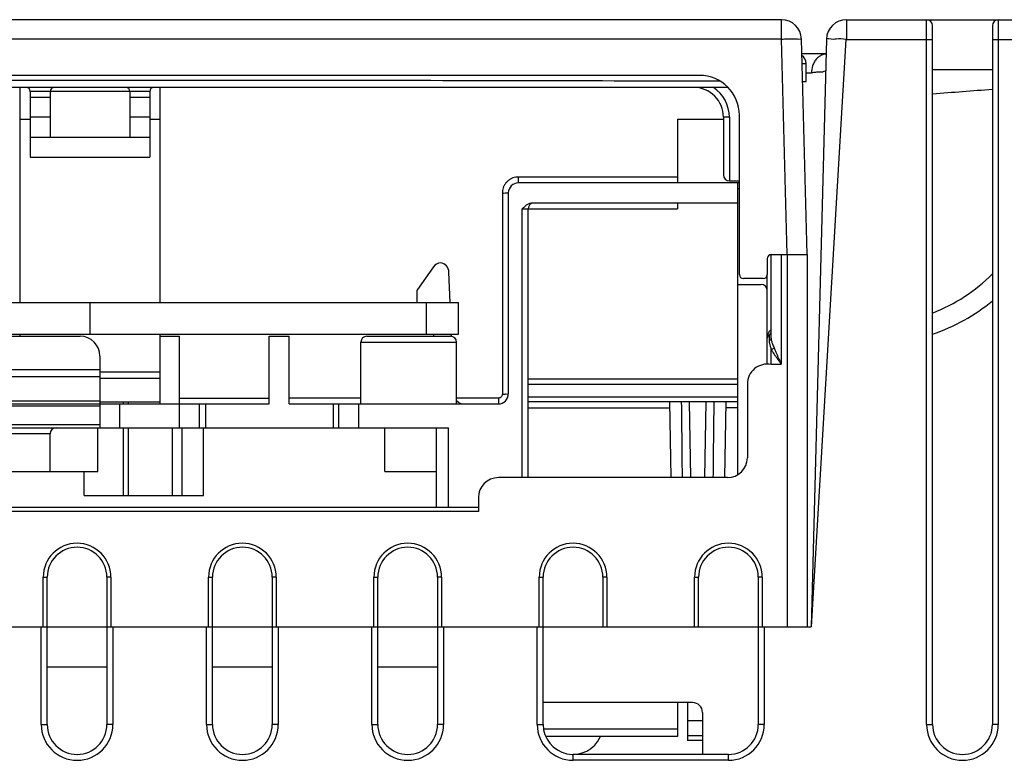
# Model space of a CAD drawing. Header units: millimetres. Extents: x 0 to 546, y 0 to 772.
# Tile 10 of 24: x 121 to 171, y 358 to 396. Entities that reach past the tile are written whole.
import ezdxf

# ---------------------------------------------------------------- set-up
doc = ezdxf.new("R2010")
doc.units = ezdxf.units.MM

# ---------------------------------------------------------------- blocks, each defined once
blk = doc.blocks.new('VFD_E_KEYPAD_COVER_BOTTO57')
at = {"color": 7, "linetype": 'Continuous'}
for p, q in [((859.3, -253.515), (859.501, -253.515)), ((859.501, -254.415), (859.501, -253.515)), ((859.323, -254.415), (859.501, -254.415)), ((827.051, -269.02), (824.051, -269.02))]:
    blk.add_line(p, q, dxfattribs=at)
blk.add_arc((859.001, -253.515), 0.5, 0, 54.8026, dxfattribs=at)
blk = doc.blocks.new('VFD_E3_BODY_BOTTOM_24_BL49')
at = {"color": 7, "linetype": 'Continuous'}
for p, q in [((861.524, -251.315), (861.524, -252.315)), ((861.524, -251.315), (916.551, -251.315)), ((865.551, -286.715), (865.551, -251.315)), ((869.151, -251.315), (869.151, -286.715)), ((865.851, -286.715), (865.851, -251.615)), ((868.851, -251.615), (868.851, -286.715)), ((860.524, -252.289), (859.751, -281.815)), ((861.492, -252.315), (859.751, -281.815)), ((861.492, -252.315), (865.851, -252.315)), ((868.851, -252.315), (874.251, -252.315)), ((860.505, -253.037), (859.287, -253.037)), ((865.851, -253.815), (868.851, -253.815)), ((816.101, -281.815), (821.401, -281.815)), ((821.101, -286.715), (821.101, -281.815)), ((821.401, -286.715), (821.401, -281.815)), ((824.401, -281.815), (824.401, -286.715)), ((824.401, -281.815), (829.701, -281.815)), ((824.701, -281.815), (824.701, -286.715)), ((829.401, -286.715), (829.401, -281.815)), ((829.701, -286.715), (829.701, -281.815)), ((832.701, -281.815), (832.701, -286.715)), ((832.701, -281.815), (838.001, -281.815)), ((833.001, -281.815), (833.001, -286.715)), ((837.701, -286.715), (837.701, -281.815)), ((838.001, -286.715), (838.001, -281.815)), ((841.001, -281.815), (841.001, -286.715)), ((841.001, -281.815), (846.301, -281.815)), ((841.301, -281.815), (841.301, -286.715)), ((846.001, -286.715), (846.001, -281.815)), ((846.301, -286.715), (846.301, -281.815)), ((857.101, -281.815), (857.101, -286.715)), ((857.101, -281.815), (859.751, -281.815)), ((857.401, -281.815), (857.401, -286.715)), ((821.401, -283.815), (824.401, -283.815)), ((829.701, -283.815), (832.701, -283.815)), ((838.001, -283.815), (841.001, -283.815)), ((853.801, -285.615), (846.301, -285.615)), ((854.301, -286.115), (854.301, -288.215)), ((821.101, -286.715), (821.401, -286.715)), ((824.701, -286.715), (824.401, -286.715)), ((829.401, -286.715), (829.701, -286.715)), ((833.001, -286.715), (832.701, -286.715)), ((837.701, -286.715), (838.001, -286.715)), ((841.301, -286.715), (841.001, -286.715)), ((846.001, -286.715), (846.301, -286.715)), ((857.401, -286.715), (857.101, -286.715)), ((865.551, -286.715), (865.851, -286.715)), ((869.151, -286.715), (868.851, -286.715)), ((847.801, -288.515), (847.801, -288.215)), ((855.601, -288.215), (847.801, -288.215)), ((855.601, -288.515), (847.801, -288.515)), ((855.601, -288.515), (855.601, -288.215))]:
    blk.add_line(p, q, dxfattribs=at)
for centre, radius, start, end in [((861.524, -252.315), 1, 90, 178.5), ((865.551, -251.615), 0.3, 0, 90), ((869.151, -251.615), 0.3, 90, 180), ((888.651, -530.768), 279.153, 95.78638, 95.7925), ((888.651, -530.768), 276.653, 94.10308, 94.72545), ((862.797, -258.115), 8.5, 291.0526, 315.4334), ((862.797, -258.115), 9.5, 288.743, 309.6573), ((853.801, -286.115), 0.5, 0, 90), ((822.901, -286.715), 1.8, 180, 360), ((822.901, -286.715), 1.5, 180, 360), ((831.201, -286.715), 1.8, 180, 360), ((831.201, -286.715), 1.5, 180, 360), ((839.501, -286.715), 1.8, 180, 360), ((839.501, -286.715), 1.5, 180, 360), ((847.801, -286.715), 1.8, 180, 270), ((847.801, -286.715), 1.5, 180, 336.3391), ((855.601, -286.715), 1.5, 270, 360), ((855.601, -286.715), 1.8, 270, 360), ((867.351, -286.715), 1.8, 180, 360), ((867.351, -286.715), 1.5, 180, 360)]:
    blk.add_arc(centre, radius, start, end, dxfattribs=at)
for points, start_tangent, end_tangent in [([(861.492, -252.313), (861.018, -252.289), (860.649, -252.279), (860.524, -252.287)], (-0.971695, 0.236239), (-0.026177, -0.999657)), ([(860.473, -253.041), (860.289, -253.089)], (-0.994897, -0.100896), (-0.920099, -0.391685)), ([(859.976, -253.34), (859.865, -253.531), (859.825, -253.636)], (-0.596934, -0.802291), (-0.310998, -0.950411)), ([(860.12, -253.19), (859.976, -253.34)], (-0.782234, -0.622985), (-0.596934, -0.802291)), ([(860.154, -253.164), (860.12, -253.19)], (-0.8167, -0.577063), (-0.782234, -0.622985)), ([(860.289, -253.089), (860.154, -253.164)], (-0.920099, -0.391685), (-0.8167, -0.577063)), ([(859.501, -253.981), (859.767, -253.987)], (0.999732, -0.02313), (0.999696, -0.024659)), ([(859.825, -253.636), (859.767, -253.987)], (-0.310998, -0.950411), (-0.02048, -0.99979)), ([(859.977, -253.96), (859.767, -253.987)], (-0.991982, -0.126382), (-0.994345, -0.106196)), ([(860.154, -253.947), (859.977, -253.96)], (-0.999722, 0.02359), (-0.991982, -0.126382)), ([(860.482, -253.919), (860.399, -253.924), (860.154, -253.947)], (0.073038, 0.997329), (-0.999722, 0.02359))]:
    blk.add_spline(points, degree=3, dxfattribs=dict(at, start_tangent=start_tangent, end_tangent=end_tangent))
blk = doc.blocks.new('VFD_E_CTRL_BOX_BODY_BOTT54')
at = {"color": 7, "linetype": 'Continuous'}
for p, q in [((820.051, -265.515), (820.051, -254.709)), ((827.051, -254.709), (827.051, -265.515)), ((820.051, -256.315), (820.551, -256.315)), ((826.551, -256.315), (827.051, -256.315)), ((853.051, -256.315), (853.051, -259.515)), ((853.051, -256.315), (855.351, -256.315)), ((845.051, -259.22), (845.051, -259.515)), ((853.051, -259.22), (845.051, -259.22)), ((856.151, -259.515), (845.051, -259.515)), ((856.051, -259.515), (856.051, -274.177)), ((856.151, -259.815), (856.051, -259.815)), ((844.251, -260.02), (844.251, -270.12)), ((844.551, -260.015), (844.551, -270.115)), ((845.251, -274.315), (845.251, -260.815)), ((845.251, -260.815), (853.051, -260.815)), ((845.551, -274.315), (845.551, -260.815)), ((845.771, -260.515), (856.051, -260.515)), ((853.051, -260.515), (853.051, -260.815)), ((857.751, -267.307), (857.751, -263.115)), ((858.251, -263.115), (858.251, -268.615)), ((858.251, -263.115), (859.551, -263.115)), ((858.551, -263.115), (858.551, -281.815)), ((859.551, -263.115), (859.551, -281.815)), ((840.802, -263.724), (839.988, -264.863)), ((841.636, -265.515), (841.571, -263.994)), ((857.551, -268.615), (857.551, -264.115)), ((856.051, -264.615), (857.251, -264.615)), ((839.951, -264.979), (839.951, -265.515)), ((791.751, -267.215), (823.051, -267.215)), ((820.051, -267.215), (820.051, -267.115)), ((827.051, -267.115), (827.051, -270.615)), ((827.051, -267.215), (828.051, -267.215)), ((828.051, -271.815), (828.051, -267.215)), ((832.551, -270.615), (832.551, -267.215)), ((832.551, -267.215), (833.551, -267.215)), ((833.551, -270.615), (833.551, -267.215)), ((837.451, -267.215), (841.651, -267.215)), ((840.793, -267.115), (840.796, -267.215)), ((841.707, -267.212), (841.703, -267.115)), ((857.651, -267.142), (857.651, -267.365)), ((857.651, -267.365), (857.651, -267.444)), ((837.151, -270.615), (837.151, -267.515)), ((837.151, -267.515), (841.951, -267.515)), ((841.951, -270.615), (841.951, -267.515)), ((857.751, -268.615), (857.751, -267.892)), ((824.051, -268.215), (824.051, -271.815)), ((857.751, -268.615), (858.251, -268.615)), ((824.051, -268.905), (791.751, -268.905)), ((824.051, -269.258), (791.751, -269.258)), ((824.051, -269.315), (827.051, -269.315)), ((856.051, -269.376), (845.551, -269.376)), ((856.051, -269.633), (845.551, -269.633)), ((856.551, -269.615), (856.551, -273.315)), ((828.051, -270.32), (832.551, -270.32)), ((837.151, -270.32), (833.551, -270.32)), ((844.051, -270.32), (841.951, -270.32)), ((844.051, -270.32), (844.051, -270.615)), ((856.051, -270.272), (845.551, -270.272)), ((824.051, -270.468), (791.051, -270.468)), ((791.051, -270.615), (832.551, -270.615)), ((791.051, -270.703), (824.051, -270.703)), ((824.051, -270.515), (827.051, -270.515)), ((825.051, -271.815), (825.051, -270.615)), ((825.225, -270.615), (825.225, -270.515)), ((825.482, -270.615), (825.482, -270.515)), ((829.051, -271.815), (829.051, -270.615)), ((829.351, -270.615), (829.351, -271.815)), ((833.551, -270.615), (844.051, -270.615)), ((835.751, -270.615), (835.751, -271.815)), ((836.051, -271.815), (836.051, -270.615)), ((837.051, -271.815), (837.051, -270.615)), ((856.051, -270.515), (845.551, -270.515)), ((845.551, -270.815), (852.641, -270.815)), ((852.636, -270.515), (852.702, -274.315)), ((853.636, -270.515), (853.702, -274.315)), ((854.466, -270.515), (854.4, -274.315)), ((855.466, -270.515), (855.4, -274.312)), ((856.051, -270.815), (855.461, -270.815)), ((824.051, -271.668), (791.051, -271.668)), ((791.051, -271.815), (841.551, -271.815)), ((823.951, -274.015), (823.951, -271.815)), ((825.225, -275.215), (825.225, -271.815)), ((825.482, -275.215), (825.482, -271.815)), ((827.697, -275.215), (827.697, -271.815)), ((828.18, -275.215), (828.18, -271.815)), ((829.251, -275.215), (829.251, -271.815)), ((838.351, -274.015), (838.351, -271.815)), ((840.951, -275.815), (840.951, -271.815)), ((841.551, -275.815), (841.551, -271.815)), ((821.551, -272.115), (792.551, -272.115)), ((821.551, -274.015), (821.551, -272.115)), ((792.551, -274.015), (823.951, -274.015)), ((823.251, -275.215), (823.251, -274.015)), ((838.351, -274.015), (840.951, -274.015)), ((855.551, -274.315), (844.051, -274.315)), ((823.252, -275.215), (829.251, -275.215)), ((843.051, -275.315), (843.051, -276.015)), ((843.051, -275.815), (790.551, -275.815)), ((843.051, -276.015), (790.551, -276.015)), ((821.201, -281.815), (821.201, -279.315)), ((821.201, -279.315), (821.401, -279.315)), ((821.401, -281.815), (821.401, -279.315)), ((824.401, -279.315), (824.401, -281.815)), ((824.601, -279.315), (824.401, -279.315)), ((824.601, -279.315), (824.601, -281.815)), ((829.501, -281.815), (829.501, -279.315)), ((829.501, -279.315), (829.701, -279.315)), ((829.701, -281.815), (829.701, -279.315)), ((832.701, -279.315), (832.701, -281.815)), ((832.901, -279.315), (832.701, -279.315)), ((832.901, -279.315), (832.901, -281.815)), ((837.801, -281.815), (837.801, -279.315)), ((837.801, -279.315), (838.001, -279.315)), ((838.001, -281.815), (838.001, -279.315)), ((841.001, -279.315), (841.001, -281.815)), ((841.201, -279.315), (841.001, -279.315)), ((841.201, -279.315), (841.201, -281.815)), ((846.101, -281.815), (846.101, -279.315)), ((846.101, -279.315), (846.301, -279.315)), ((846.301, -281.815), (846.301, -279.315)), ((849.301, -279.315), (849.301, -281.815)), ((849.501, -279.315), (849.301, -279.315)), ((849.501, -279.315), (849.501, -281.815)), ((853.901, -281.815), (853.901, -279.315)), ((853.901, -279.315), (854.101, -279.315)), ((854.101, -281.815), (854.101, -279.315)), ((857.101, -279.315), (857.101, -281.815)), ((857.301, -279.315), (857.101, -279.315)), ((857.301, -279.315), (857.301, -281.815)), ((790.301, -281.815), (858.551, -281.815)), ((853.051, -285.615), (853.051, -287.315)), ((853.551, -285.615), (853.551, -287.515)), ((853.551, -286.519), (854.301, -286.519)), ((853.051, -286.958), (846.322, -286.958)), ((853.051, -287.315), (846.427, -287.315)), ((854.301, -287.292), (853.551, -287.292)), ((854.301, -287.515), (853.551, -287.515))]:
    blk.add_line(p, q, dxfattribs=at)
for centre, radius, start, end in [((845.051, -260.015), 0.5, 90, 180), ((845.851, -260.815), 0.3, 120.0001, 180), ((841.209, -264.015), 0.5, 97.8453, 144.4623), ((841.072, -264.015), 0.5, 2.4195, 82.1394), ((840.151, -264.979), 0.2, 144.4623, 180), ((857.251, -264.915), 0.3, 0, 90), ((823.051, -268.215), 1, 0, 90), ((837.451, -267.515), 0.3, 90, 180), ((841.651, -267.515), 0.3, 0, 90), ((857.751, -267.315), 0.2, 120, 180), ((857.551, -266.968), 0.2, 300, 360), ((857.551, -269.615), 1, 78.4949, 180), ((844.051, -270.115), 0.5, 270, 360), ((842.331, -270.115), 0.5, 220.382, 270), ((821.851, -272.115), 0.3, 90, 180), ((855.551, -273.315), 1, 270, 360), ((844.051, -275.315), 1, 90, 180), ((822.901, -279.315), 1.7, 0, 180), ((831.201, -279.315), 1.7, 0, 180), ((839.501, -279.315), 1.7, 0, 180), ((847.801, -279.315), 1.7, 0, 180), ((855.601, -279.315), 1.7, 0, 180), ((822.901, -279.315), 1.5, 0, 180), ((831.201, -279.315), 1.5, 0, 180), ((839.501, -279.315), 1.5, 0, 180), ((847.801, -279.315), 1.5, 0, 180), ((855.601, -279.315), 1.5, 0, 180)]:
    blk.add_arc(centre, radius, start, end, dxfattribs=at)
for points, start_tangent, end_tangent in [([(845.051, -259.22), (844.921, -259.231), (844.786, -259.265), (844.654, -259.325), (844.534, -259.41), (844.43, -259.516), (844.349, -259.637), (844.292, -259.768), (844.261, -259.898), (844.251, -260.02)], (-1, 0.00002), (0.000008, -1)), ([(844.251, -260.02), (844.401, -260.019), (844.511, -260.017), (844.551, -260.015)], (1, 0), (0, 1)), ([(845.251, -260.815), (845.375, -260.696), (845.504, -260.598), (845.638, -260.536), (845.771, -260.515)], (0.707107, 0.707107), (1, 0)), ([(857.751, -266.915), (857.704, -266.926), (857.66, -266.959), (857.64, -266.982)], (-0.999991, 0.004329), (-0.600383, -0.799712)), ([(857.553, -267.269), (857.551, -267.315)], (-0.058011, -0.998316), (-0.000164, -1)), ([(857.556, -267.224), (857.553, -267.269)], (-0.115011, -0.993364), (-0.058011, -0.998316)), ([(857.623, -267.008), (857.593, -267.07), (857.571, -267.143), (857.556, -267.224)], (-0.511971, -0.859002), (-0.115011, -0.993364)), ([(857.64, -266.982), (857.623, -267.008)], (-0.600383, -0.799712), (-0.511971, -0.859002)), ([(857.655, -267.139), (857.654, -267.14), (857.649, -267.143)], (-0.86115, -0.508351), (-0.871202, -0.490925)), ([(857.651, -267.444), (857.704, -267.409), (857.739, -267.361), (857.751, -267.307)], (0.908957, 0.416891), (0, 1)), ([(857.751, -267.307), (857.766, -267.442), (857.816, -267.598), (857.894, -267.796)], (0.000445, -1), (0.359286, -0.933228)), ([(857.651, -267.444), (857.662, -267.569), (857.696, -267.714), (857.751, -267.892)], (0.000696, -1), (0.291393, -0.956603)), ([(857.751, -267.892), (857.805, -267.866), (857.854, -267.833), (857.894, -267.796)], (0.924106, 0.382137), (0.672949, 0.739689)), ([(857.751, -267.892), (857.811, -267.988), (857.88, -268.092), (857.958, -268.206), (858.046, -268.331), (858.144, -268.467), (858.251, -268.615)], (0.520868, -0.853637), (0.588192, -0.808721)), ([(857.894, -267.796), (857.937, -267.904), (857.986, -268.022), (858.042, -268.152), (858.105, -268.293), (858.175, -268.448), (858.251, -268.615)], (0.358917, -0.933369), (0.416627, -0.909078)), ([(857.751, -268.635), (857.751, -268.621), (857.752, -268.615)], (0.343021, 0.939328), (0.387917, 0.921694)), ([(844.251, -270.12), (844.242, -270.181), (844.212, -270.238), (844.165, -270.284), (844.108, -270.312), (844.051, -270.32)], (-0.00021, -1), (-1, 0.000115)), ([(844.251, -270.12), (844.401, -270.119), (844.511, -270.117), (844.551, -270.115)], (1, 0), (0, 1)), ([(853.236, -270.515), (853.26, -272.729), (853.277, -274.315)], (0.0107, -0.999943), (0.011277, -0.999936)), ([(854.867, -270.515), (854.843, -272.729), (854.825, -274.315)], (-0.0107, -0.999943), (-0.011277, -0.999936))]:
    blk.add_spline(points, degree=3, dxfattribs=dict(at, start_tangent=start_tangent, end_tangent=end_tangent))
blk = doc.blocks.new('VFD_E_CTRL_BOX_COVER_BOT53')
at = {"color": 7, "linetype": 'Continuous'}
for p, q in [((858.268, -251.315), (788.834, -251.315)), ((858.268, -252.289), (858.268, -251.315)), ((858.268, -252.289), (788.834, -252.289)), ((858.552, -263.115), (858.268, -252.289)), ((859.551, -263.115), (859.268, -252.289)), ((854.151, -254.115), (792.951, -254.115)), ((855.578, -254.715), (791.524, -254.715)), ((820.551, -254.915), (820.551, -258.215)), ((826.551, -254.915), (820.551, -254.915)), ((821.551, -254.915), (821.551, -257.215)), ((825.551, -254.915), (825.551, -257.215)), ((826.551, -254.915), (826.551, -258.215)), ((821.551, -255.215), (820.551, -255.215)), ((826.551, -255.215), (825.551, -255.215)), ((821.551, -256.215), (820.551, -256.215)), ((826.551, -256.215), (825.551, -256.215)), ((855.351, -256.215), (855.351, -259.115)), ((855.651, -256.215), (855.351, -256.215)), ((855.651, -256.215), (855.651, -259.415)), ((856.151, -264.115), (856.151, -256.115)), ((820.551, -257.215), (826.551, -257.215)), ((820.551, -258.215), (826.551, -258.215)), ((855.651, -259.415), (856.151, -259.415)), ((857.551, -263.315), (857.551, -264.115)), ((857.751, -263.115), (859.551, -263.115)), ((857.351, -264.315), (856.351, -264.315))]:
    blk.add_line(p, q, dxfattribs=at)
for centre, radius, start, end in [((858.268, -252.315), 1, 1.5, 90), ((854.151, -256.115), 2, 0, 90), ((820.351, -254.915), 0.2, 0, 90), ((821.751, -254.915), 0.2, 90, 180), ((825.351, -254.915), 0.2, 0, 90), ((826.751, -254.915), 0.2, 90, 180), ((853.851, -256.215), 1.5, 0, 90), ((853.851, -256.215), 1.8, 0, 56.4435), ((855.651, -259.115), 0.3, 180, 270), ((857.751, -263.315), 0.2, 90, 180), ((856.351, -264.115), 0.2, 180, 270), ((857.351, -264.115), 0.2, 270, 360)]:
    blk.add_arc(centre, radius, start, end, dxfattribs=at)
for points, start_tangent, end_tangent in [([(858.268, -252.289), (858.574, -252.282), (858.853, -252.278), (859.075, -252.278), (859.218, -252.282), (859.268, -252.289)], (0.999658, 0.026159), (0.026177, -0.999657)), ([(855.191, -254.409), (854.602, -254.408), (849.857, -254.396), (840.669, -254.377), (831.622, -254.367), (822.48, -254.364), (817.847, -254.36), (813.198, -254.351), (808.578, -254.334), (804.067, -254.311), (799.735, -254.28), (795.618, -254.249), (792.981, -254.233)], (-0.999998, 0.002145), (-0.999986, 0.005317))]:
    blk.add_spline(points, degree=3, dxfattribs=dict(at, start_tangent=start_tangent, end_tangent=end_tangent))
blk = doc.blocks.new('VFD_E_PWB_OPTION_USB_BOT58')
at = {"color": 7, "linetype": 'Continuous'}
for p, q in [((790.051, -265.515), (842.051, -265.515)), ((823.551, -267.115), (823.551, -265.515)), ((840.451, -267.115), (840.451, -265.515)), ((842.051, -267.115), (842.051, -265.515)), ((791.751, -267.115), (842.051, -267.115))]:
    blk.add_line(p, q, dxfattribs=at)

msp = doc.modelspace()

# ---------------------------------------------------------------- block references
for name in ['VFD_E3_BODY_BOTTOM_24_BL49', 'VFD_E_CTRL_BOX_COVER_BOT53', 'VFD_E_KEYPAD_COVER_BOTTO57', 'VFD_E_CTRL_BOX_BODY_BOTT54', 'VFD_E_PWB_OPTION_USB_BOT58']:
    msp.add_blockref(name, (-698.812, 646.935))

doc.saveas('drawing.dxf')
